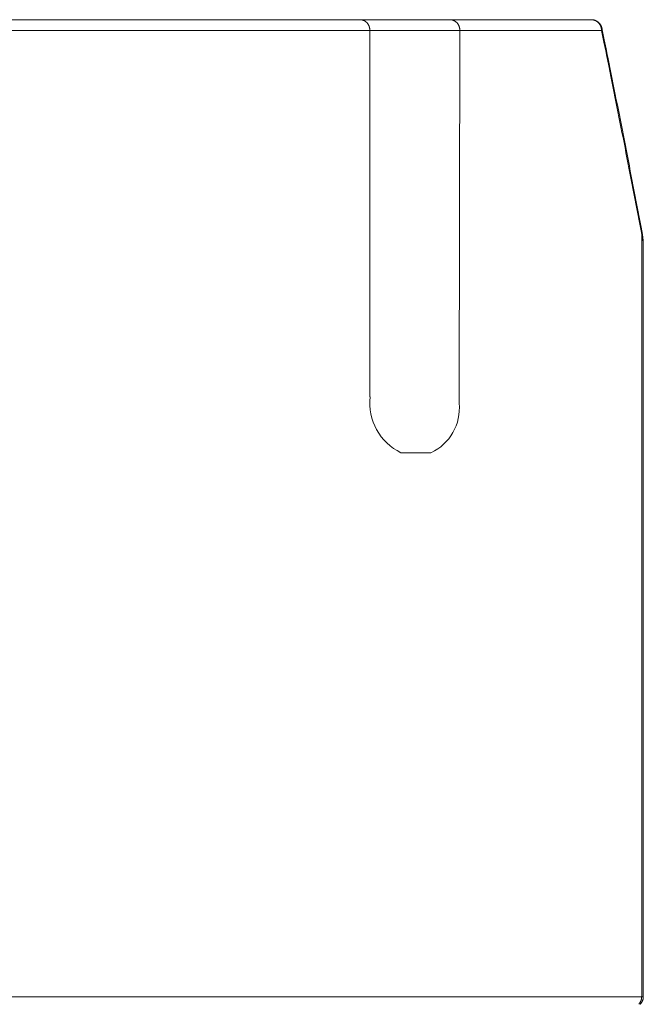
# Model space of a CAD drawing. Extents: x 0 to 59450, y 0 to 42050.
# Tile 202 of 256: x 53596 to 54175, y 22111 to 23025. Entities that reach past the tile are written whole.
import ezdxf

# ---------------------------------------------------------------- set-up
doc = ezdxf.new("R2010")
doc.units = 0
doc.header["$LTSCALE"] = 20
doc.header["$MEASUREMENT"] = 0
doc.layers.get('0').update_dxf_attribs({"linetype": 'CONTINUOUS'})

msp = doc.modelspace()

# ---------------------------------------------------------------- linework, layer by layer
at = {"color": 3, "linetype": 'Continuous', "lineweight": 13}
for p, q in [((53495.733, 23024.727), (53912.316, 23024.727)), ((53912.316, 23024.727), (53914.327, 23024.727)), ((53912.316, 23024.727), (53912.744, 23024.716)), ((53914.327, 23024.727), (53977.338, 23024.727)), ((53977.338, 23024.727), (53995.664, 23024.727)), ((53995.664, 23024.727), (54126.848, 23024.727)), ((53995.664, 23024.727), (53996.101, 23024.716)), ((54126.848, 23024.727), (54127.297, 23024.716)), ((54136.647, 23016.726), (54136.605, 23016.917)), ((54136.647, 23016.726), (54136.66, 23016.658)), ((54138.828, 23005.997), (54136.647, 23016.726)), ((53921.311, 23014.727), (53503.885, 23014.727)), ((53924.327, 23014.727), (53921.311, 23014.727)), ((53921.311, 22674.682), (53921.311, 23014.727)), ((53924.326, 23014.727), (53977.338, 23014.727)), ((54004.828, 23014.727), (53977.338, 23014.727)), ((54004.828, 23014.727), (54004.088, 22668.618)), ((54136.277, 23014.727), (54004.828, 23014.727)), ((54138.461, 23004.006), (54136.277, 23014.727)), ((54140.127, 22995.819), (54138.461, 23004.006)), ((54140.492, 22997.803), (54138.828, 23005.997)), ((54141.205, 22990.503), (54140.127, 22995.819)), ((54141.568, 22992.484), (54140.492, 22997.803)), ((54142.042, 22986.364), (54141.205, 22990.503)), ((54142.404, 22988.341), (54141.568, 22992.484)), ((54142.966, 22981.784), (54142.042, 22986.364)), ((54143.327, 22983.758), (54142.404, 22988.341)), ((54143.949, 22976.907), (54142.966, 22981.784)), ((54144.309, 22978.877), (54143.327, 22983.758)), ((54144.908, 22972.14), (54143.949, 22976.907)), ((54145.266, 22974.107), (54144.309, 22978.877)), ((54145.85, 22967.449), (54144.908, 22972.14)), ((54146.207, 22969.412), (54145.266, 22974.107)), ((54146.795, 22962.73), (54145.85, 22967.449)), ((54147.151, 22964.689), (54146.207, 22969.412)), ((54147.743, 22957.99), (54146.795, 22962.73)), ((54148.098, 22959.946), (54147.151, 22964.689)), ((54148.688, 22953.258), (54147.743, 22957.99)), ((54149.042, 22955.211), (54148.098, 22959.946)), ((54149.63, 22948.531), (54148.688, 22953.258)), ((54149.982, 22950.479), (54149.042, 22955.211)), ((54150.57, 22943.801), (54149.63, 22948.531)), ((54150.922, 22945.746), (54149.982, 22950.479)), ((54151.51, 22939.07), (54150.57, 22943.801)), ((54151.86, 22941.011), (54150.922, 22945.746)), ((54152.447, 22934.339), (54151.51, 22939.07)), ((54152.796, 22936.277), (54151.86, 22941.011)), ((54153.382, 22929.608), (54152.447, 22934.339)), ((54153.73, 22931.543), (54152.796, 22936.277)), ((54154.316, 22924.877), (54153.382, 22929.608)), ((54154.662, 22926.808), (54153.73, 22931.543)), ((54155.593, 22922.073), (54154.662, 22926.808)), ((54155.248, 22920.145), (54154.316, 22924.877)), ((54156.178, 22915.413), (54155.248, 22920.145)), ((54156.522, 22917.337), (54155.593, 22922.073)), ((54157.45, 22912.602), (54156.522, 22917.337)), ((54157.107, 22910.681), (54156.178, 22915.413)), ((54158.034, 22905.949), (54157.107, 22910.681)), ((54158.375, 22907.866), (54157.45, 22912.602)), ((54159.299, 22903.13), (54158.375, 22907.866)), ((54158.959, 22901.216), (54158.034, 22905.949)), ((54159.882, 22896.484), (54158.959, 22901.216)), ((54160.222, 22898.393), (54159.299, 22903.13)), ((54161.142, 22893.657), (54160.222, 22898.393)), ((54160.804, 22891.751), (54159.882, 22896.484)), ((54161.724, 22887.017), (54160.804, 22891.751)), ((54162.061, 22888.92), (54161.142, 22893.657)), ((54162.978, 22884.183), (54162.061, 22888.92)), ((54162.642, 22882.284), (54161.724, 22887.017)), ((54163.558, 22877.55), (54162.642, 22882.284)), ((54163.893, 22879.445), (54162.978, 22884.183)), ((54164.807, 22874.708), (54163.893, 22879.445)), ((54164.473, 22872.816), (54163.558, 22877.55)), ((54165.386, 22868.081), (54164.473, 22872.816)), ((54165.718, 22869.97), (54164.807, 22874.708)), ((54166.297, 22863.347), (54165.386, 22868.081)), ((54166.628, 22865.232), (54165.718, 22869.97)), ((54167.207, 22858.612), (54166.297, 22863.347)), ((54167.537, 22860.493), (54166.628, 22865.232)), ((54168.115, 22853.877), (54167.207, 22858.612)), ((54168.443, 22855.755), (54167.537, 22860.493)), ((54169.021, 22849.142), (54168.115, 22853.877)), ((54169.348, 22851.016), (54168.443, 22855.755)), ((54169.925, 22844.406), (54169.021, 22849.142)), ((54170.252, 22846.277), (54169.348, 22851.016)), ((54170.828, 22839.67), (54169.925, 22844.406)), ((54171.153, 22841.537), (54170.252, 22846.277)), ((54171.729, 22834.934), (54170.828, 22839.67)), ((54172.053, 22836.798), (54171.153, 22841.537)), ((54172.628, 22830.198), (54171.729, 22834.934)), ((54172.951, 22832.058), (54172.053, 22836.798)), ((54173.525, 22825.461), (54172.628, 22830.198)), ((54173.847, 22827.318), (54172.951, 22832.058)), ((54173.525, 22798.708), (54173.525, 22825.461)), ((54173.847, 22827.318), (54173.858, 22827.255)), ((54175.013, 22814.689), (54175.012, 22815.006)), ((54175.013, 22814.687), (54175.012, 22814.904)), ((54175.013, 22788.341), (54175.013, 22814.687)), ((54173.525, 22778.279), (54173.525, 22798.708)), ((54175.013, 22768.223), (54175.013, 22788.341)), ((54173.525, 22765.015), (54173.525, 22778.279)), ((54173.525, 22754.688), (54173.525, 22765.015)), ((54175.013, 22755.162), (54175.013, 22768.223)), ((54173.525, 22743.264), (54173.525, 22754.688)), ((54175.013, 22744.991), (54175.013, 22755.162)), ((54173.525, 22731.097), (54173.525, 22743.264)), ((54175.013, 22733.742), (54175.013, 22744.991)), ((54175.013, 22721.759), (54175.013, 22733.742)), ((54173.525, 22719.207), (54173.525, 22731.097)), ((54173.525, 22707.506), (54173.525, 22719.207)), ((54175.013, 22710.05), (54175.013, 22721.759)), ((54173.525, 22695.734), (54173.525, 22707.506)), ((54175.013, 22698.527), (54175.013, 22710.05)), ((54175.013, 22686.935), (54175.013, 22698.527)), ((54173.525, 22683.914), (54173.525, 22695.734)), ((54173.525, 22672.113), (54173.525, 22683.914)), ((54175.013, 22675.295), (54175.013, 22686.935)), ((54173.525, 22660.323), (54173.525, 22672.113)), ((54175.013, 22663.673), (54175.013, 22675.295)), ((54173.525, 22648.529), (54173.525, 22660.323)), ((54175.013, 22652.063), (54175.013, 22663.673)), ((54175.013, 22640.449), (54175.013, 22652.063)), ((54173.525, 22636.732), (54173.525, 22648.529)), ((54173.525, 22624.936), (54173.525, 22636.732)), ((54175.013, 22628.831), (54175.013, 22640.449)), ((54173.525, 22613.141), (54173.525, 22624.936)), ((54175.013, 22617.215), (54175.013, 22628.831)), ((53977.969, 22622.727), (53950.136, 22622.727)), ((54175.013, 22605.599), (54175.013, 22617.215)), ((54173.525, 22601.346), (54173.525, 22613.141)), ((54175.013, 22593.983), (54175.013, 22605.599)), ((54173.525, 22589.55), (54173.525, 22601.346)), ((54173.525, 22577.754), (54173.525, 22589.55)), ((54175.013, 22582.367), (54175.013, 22593.983)), ((54173.525, 22565.959), (54173.525, 22577.754)), ((54175.013, 22570.751), (54175.013, 22582.367)), ((54175.013, 22559.135), (54175.013, 22570.751)), ((54173.525, 22554.163), (54173.525, 22565.959)), ((54173.525, 22542.368), (54173.525, 22554.163)), ((54175.013, 22547.519), (54175.013, 22559.135)), ((54173.525, 22530.572), (54173.525, 22542.368)), ((54175.013, 22535.903), (54175.013, 22547.519)), ((54175.013, 22524.287), (54175.013, 22535.903)), ((54173.525, 22518.776), (54173.525, 22530.572)), ((54175.013, 22512.671), (54175.013, 22524.287)), ((54173.525, 22506.981), (54173.525, 22518.776)), ((54173.525, 22495.185), (54173.525, 22506.981)), ((54175.013, 22501.055), (54175.013, 22512.671)), ((54175.013, 22489.439), (54175.013, 22501.055)), ((54173.525, 22483.39), (54173.525, 22495.185)), ((54175.013, 22477.823), (54175.013, 22489.439)), ((54173.525, 22471.594), (54173.525, 22483.39)), ((54175.013, 22466.207), (54175.013, 22477.823)), ((54173.525, 22459.799), (54173.525, 22471.594)), ((54173.525, 22448.003), (54173.525, 22459.799)), ((54175.013, 22454.591), (54175.013, 22466.207)), ((54175.013, 22442.975), (54175.013, 22454.591)), ((54173.525, 22436.207), (54173.525, 22448.003)), ((54175.013, 22431.359), (54175.013, 22442.975)), ((54173.525, 22424.412), (54173.525, 22436.207)), ((54175.013, 22419.743), (54175.013, 22431.359)), ((54173.525, 22412.616), (54173.525, 22424.412)), ((54175.013, 22408.127), (54175.013, 22419.743)), ((54173.525, 22400.821), (54173.525, 22412.616)), ((54175.013, 22396.511), (54175.013, 22408.127)), ((54173.525, 22389.025), (54173.525, 22400.821)), ((54175.013, 22384.895), (54175.013, 22396.511)), ((54173.525, 22377.23), (54173.525, 22389.025)), ((54173.525, 22365.434), (54173.525, 22377.23)), ((54175.013, 22373.279), (54175.013, 22384.895)), ((54175.013, 22361.663), (54175.013, 22373.279)), ((54173.525, 22353.639), (54173.525, 22365.434)), ((54175.013, 22350.047), (54175.013, 22361.663)), ((54173.525, 22341.843), (54173.525, 22353.639)), ((54175.013, 22338.431), (54175.013, 22350.047)), ((54173.525, 22330.047), (54173.525, 22341.843)), ((54175.013, 22326.815), (54175.013, 22338.431)), ((54173.525, 22318.252), (54173.525, 22330.047)), ((54175.013, 22315.199), (54175.013, 22326.815)), ((54173.525, 22306.456), (54173.525, 22318.252)), ((54175.013, 22303.583), (54175.013, 22315.199)), ((54173.525, 22294.661), (54173.525, 22306.456)), ((54175.013, 22291.967), (54175.013, 22303.583)), ((54173.525, 22282.865), (54173.525, 22294.661)), ((54175.013, 22280.351), (54175.013, 22291.967)), ((54173.525, 22271.07), (54173.525, 22282.865)), ((54175.013, 22268.735), (54175.013, 22280.351)), ((54173.525, 22259.274), (54173.525, 22271.07)), ((54175.013, 22257.119), (54175.013, 22268.735)), ((54173.525, 22247.478), (54173.525, 22259.274)), ((54175.013, 22245.503), (54175.013, 22257.119)), ((54173.525, 22235.683), (54173.525, 22247.478)), ((54175.013, 22233.887), (54175.013, 22245.503)), ((54173.525, 22223.887), (54173.525, 22235.683)), ((54175.013, 22222.271), (54175.013, 22233.887)), ((54173.525, 22212.092), (54173.525, 22223.887)), ((54175.013, 22210.655), (54175.013, 22222.271)), ((54173.525, 22200.296), (54173.525, 22212.092)), ((54175.013, 22199.039), (54175.013, 22210.655)), ((54173.525, 22188.5), (54173.525, 22200.296)), ((54175.013, 22187.423), (54175.013, 22199.039)), ((54173.525, 22176.705), (54173.525, 22188.5)), ((54175.013, 22175.807), (54175.013, 22187.423)), ((54173.525, 22164.909), (54173.525, 22176.705)), ((54175.013, 22164.191), (54175.013, 22175.807)), ((54173.525, 22153.114), (54173.525, 22164.909)), ((54175.013, 22152.575), (54175.013, 22164.191)), ((54173.525, 22141.318), (54173.525, 22153.114)), ((54175.013, 22140.959), (54175.013, 22152.575)), ((54173.525, 22129.523), (54173.525, 22141.318)), ((54175.013, 22129.343), (54175.013, 22140.959)), ((54173.525, 22117.727), (54173.525, 22129.523)), ((54175.013, 22117.727), (54175.013, 22129.343)), ((53437.983, 22117.727), (54173.525, 22117.727)), ((54173.525, 22117.727), (54175.013, 22117.727))]:
    msp.add_line(p, q, dxfattribs=at)
for centre, radius, start, end in [((53912.346, 23017.071), 7.655, 83.756759, 87.018273), ((53912.291, 23016.494), 8.235, 80.718716, 83.812042), ((53912.245, 23016.2), 8.533, 77.693925, 80.734319), ((53912.257, 23016.373), 8.361, 74.362973, 77.521604), ((53912.255, 23016.355), 8.379, 71.174834, 74.379064), ((53912.214, 23016.279), 8.464, 67.853255, 71.078795), ((53912.173, 23016.165), 8.585, 64.660634, 67.889381), ((53912.135, 23016.119), 8.644, 61.306005, 64.561333), ((53912.083, 23016.008), 8.766, 58.102295, 61.35556), ((53912.019, 23015.928), 8.867, 54.764385, 58.022233), ((53911.942, 23015.802), 9.014, 51.588912, 54.829803), ((53911.856, 23015.711), 9.139, 48.290563, 51.520456), ((53911.765, 23015.591), 9.29, 45.158692, 48.364067), ((53911.667, 23015.505), 9.419, 41.917162, 45.102602), ((53911.549, 23015.378), 9.592, 38.866749, 42.01209), ((53911.393, 23015.262), 9.786, 35.729436, 38.824595), ((53911.323, 23015.2), 9.879, 32.709116, 35.785028), ((53911.311, 23015.2), 9.889, 29.587358, 32.666248), ((53911.046, 23015.008), 10.215, 26.825865, 29.79385), ((53910.446, 23014.705), 10.887, 24.057373, 26.820042), ((53910.955, 23014.985), 10.308, 20.84812, 23.792274), ((53912.005, 23015.397), 9.18, 17.427405, 20.779427), ((53910.305, 23014.629), 11.035, 15.973504, 18.589058), ((53898.854, 23011.281), 22.965, 15.00516, 16.139836), ((53911.693, 23015.204), 9.559, 8.82821, 12.221247), ((53912.587, 23015.314), 8.659, 3.393253, 9.016966), ((53995.695, 23016.783), 7.944, 83.871163, 87.072872), ((53995.64, 23016.188), 8.541, 80.887307, 83.924493), ((53995.594, 23015.888), 8.845, 77.914965, 80.901282), ((53995.608, 23016.077), 8.657, 74.63838, 77.742934), ((53995.608, 23016.07), 8.663, 71.499515, 74.65173), ((53995.57, 23016.005), 8.737, 68.224832, 71.401106), ((53995.535, 23015.904), 8.844, 65.072165, 68.255772), ((53995.504, 23015.874), 8.884, 61.7555, 64.969812), ((53995.461, 23015.781), 8.986, 58.580813, 61.798561), ((53995.408, 23015.72), 9.066, 55.268103, 58.495934), ((53995.345, 23015.613), 9.19, 52.108831, 55.326121), ((53995.274, 23015.541), 9.29, 48.822886, 52.035365), ((53995.201, 23015.441), 9.413, 45.694205, 48.889039), ((53995.122, 23015.375), 9.516, 42.451083, 45.63217), ((53995.025, 23015.266), 9.661, 39.390708, 42.53834), ((53994.892, 23015.168), 9.826, 36.239024, 39.34289), ((53994.845, 23015.122), 9.891, 33.198948, 36.289524), ((53994.855, 23015.139), 9.873, 30.049115, 33.148627), ((53994.615, 23014.959), 10.171, 27.26029, 30.25371), ((53994.042, 23014.666), 10.816, 24.45695, 27.247575), ((53994.567, 23014.958), 10.217, 21.207203, 24.185729), ((53995.624, 23015.38), 9.079, 17.73734, 21.133586), ((53993.965, 23014.615), 10.894, 16.257989, 18.911811), ((53982.699, 23011.261), 22.648, 15.272778, 16.424872), ((53995.354, 23015.199), 9.415, 8.993014, 12.440356), ((53996.249, 23015.312), 8.513, 3.460314, 9.181828), ((54126.497, 23004.97), 19.761, 87.694376, 88.982601), ((54127.131, 23017.334), 7.382, 86.114806, 88.7464), ((54126.88, 23016.317), 8.409, 84.043474, 87.155131), ((54127.078, 23016.365), 8.352, 84.69192, 86.201757), ((54126.823, 23015.692), 9.037, 81.141785, 84.094417), ((54124.578, 22996.951), 27.923, 82.918284, 83.27008), ((54126.765, 23014.461), 10.277, 81.92532, 82.982076), ((54127.119, 23016.394), 8.314, 81.076687, 82.468041), ((54126.777, 23015.386), 9.347, 78.247027, 81.151997), ((54126.884, 23014.962), 9.765, 79.860618, 81.017983), ((54126.693, 23014.077), 10.67, 78.648183, 79.690271), ((54126.794, 23015.6), 9.133, 75.052562, 78.075312), ((54126.811, 23014.68), 10.056, 77.5186, 78.631504), ((54126.87, 23014.888), 9.839, 76.44605, 77.58806), ((54126.798, 23015.61), 9.123, 71.991756, 75.064917), ((54126.81, 23014.669), 10.066, 75.295126, 76.409864), ((54126.782, 23014.566), 10.173, 74.186028, 75.287703), ((54126.785, 23014.597), 10.142, 73.048485, 74.153827), ((54126.766, 23015.564), 9.176, 68.786883, 71.888458), ((54126.788, 23014.589), 10.149, 71.972275, 73.077846), ((54126.77, 23014.558), 10.185, 70.832094, 71.93331), ((54126.739, 23015.484), 9.261, 65.695653, 68.81006), ((54126.766, 23014.541), 10.202, 69.739, 70.837924), ((54126.757, 23014.528), 10.217, 68.624236, 69.722244), ((54126.758, 23014.524), 10.221, 67.53633, 68.63365), ((54126.718, 23015.48), 9.273, 62.439359, 65.590657), ((54126.751, 23014.518), 10.228, 66.418806, 67.515668), ((54126.754, 23014.523), 10.223, 65.32448, 66.421342), ((54126.69, 23015.415), 9.344, 59.307888, 62.470185), ((54126.751, 23014.524), 10.223, 64.212134, 65.309454), ((54126.758, 23014.53), 10.215, 63.133436, 64.231673), ((54126.761, 23014.548), 10.197, 61.9998, 63.099641), ((54126.654, 23015.384), 9.388, 56.03484, 59.215468), ((54126.771, 23014.563), 10.179, 60.909414, 62.010859), ((54126.779, 23014.582), 10.159, 59.791578, 60.895545), ((54126.794, 23014.602), 10.134, 58.701659, 59.808146), ((54126.613, 23015.307), 9.475, 52.907458, 56.086941), ((54126.806, 23014.634), 10.101, 57.555631, 58.665327), ((54126.826, 23014.653), 10.074, 56.480196, 57.59333), ((54126.565, 23015.267), 9.536, 49.63909, 52.822926), ((54126.844, 23014.696), 10.028, 55.316885, 56.434373), ((54126.869, 23014.718), 9.996, 54.240878, 55.362491), ((54126.891, 23014.76), 9.949, 53.074281, 54.200707), ((54126.519, 23015.198), 9.618, 46.523541, 49.699816), ((54126.922, 23014.796), 9.901, 51.961382, 53.093079), ((54126.958, 23014.846), 9.84, 50.808308, 51.947109), ((54126.47, 23015.167), 9.675, 43.266514, 46.439122), ((54126.976, 23014.861), 9.817, 49.692143, 50.833695), ((54126.967, 23014.859), 9.824, 48.520022, 49.660657), ((54126.949, 23014.833), 9.855, 47.405651, 48.542848), ((54126.406, 23015.086), 9.777, 40.203037, 43.352502), ((54126.907, 23014.801), 9.908, 46.219531, 47.350311), ((54126.879, 23014.767), 9.951, 45.110951, 46.236918), ((54126.307, 23015.014), 9.9, 37.036085, 40.151179), ((54126.847, 23014.739), 9.994, 43.972189, 45.093802), ((54126.824, 23014.719), 10.024, 42.848477, 43.966424), ((54126.796, 23014.697), 10.06, 41.715761, 42.830041), ((54126.295, 23014.999), 9.918, 33.954383, 37.065811), ((54126.778, 23014.679), 10.085, 40.616083, 41.727612), ((54126.755, 23014.669), 10.109, 39.465114, 40.573894), ((54126.34, 23015.041), 9.857, 30.766616, 33.896146), ((54126.743, 23014.652), 10.129, 38.389656, 39.496601), ((54126.726, 23014.648), 10.144, 37.239573, 38.344686), ((54126.719, 23014.637), 10.157, 36.164209, 37.268175), ((54126.138, 23014.879), 10.113, 27.942759, 30.973987), ((54126.711, 23014.641), 10.161, 35.013271, 36.11655), ((54126.711, 23014.636), 10.165, 33.935539, 35.038589), ((54125.606, 23014.603), 10.713, 25.080232, 27.91325), ((54126.71, 23014.641), 10.163, 32.805965, 33.909244), ((54126.717, 23014.64), 10.157, 31.724495, 32.828461), ((54126.155, 23014.913), 10.084, 21.774572, 24.805571), ((54126.726, 23014.652), 10.143, 30.590003, 31.695345), ((54126.739, 23014.656), 10.13, 29.502567, 30.609284), ((54127.223, 23015.354), 8.929, 18.219799, 21.684097), ((54126.755, 23014.671), 10.108, 28.361574, 29.470583), ((54126.776, 23014.679), 10.086, 27.265777, 28.377077), ((54125.628, 23014.593), 10.685, 16.710908, 19.42408), ((54126.801, 23014.699), 10.055, 26.116272, 27.23078), ((54126.829, 23014.706), 10.027, 25.036345, 26.154062), ((54114.638, 23011.232), 22.176, 15.685586, 16.864723), ((54126.863, 23014.724), 9.988, 23.902677, 25.024749), ((54127.018, 23015.191), 9.2, 9.256685, 12.788346), ((54126.897, 23014.743), 9.949, 22.757857, 23.883824), ((54126.932, 23014.755), 9.912, 21.639646, 22.769968), ((54127.916, 23015.31), 8.294, 3.567027, 9.442224), ((54126.981, 23014.774), 9.86, 20.506939, 21.64299), ((54127.045, 23014.801), 9.79, 19.346466, 20.490539), ((54126.987, 23014.776), 9.853, 18.232696, 19.369435), ((54126.771, 23014.714), 10.078, 17.073957, 18.185257), ((54126.596, 23014.666), 10.259, 15.95028, 17.041871), ((54126.425, 23014.621), 10.436, 14.856391, 15.929876), ((54126.37, 23014.605), 10.493, 13.796428, 14.864185), ((54126.41, 23014.623), 10.45, 12.678224, 13.750335), ((54134.217, 23016.232), 2.48, 8.287487, 9.882576), ((54134.258, 23016.24), 2.438, 6.622354, 8.239672), ((54134.265, 23016.239), 2.43, 5.044171, 6.662406), ((54134.236, 23016.236), 2.46, 3.472672, 5.068219), ((54134.216, 23016.234), 2.48, 1.892757, 3.472491), ((54134.194, 23016.238), 2.502, 0.225268, 1.788731), ((53899.311, 23013.685), 22.024, 2.71311, 5.579813), ((53983.222, 23013.684), 21.631, 2.763624, 5.682801), ((54115.263, 23013.683), 21.04, 2.844215, 5.845884), ((54128.995, 23018.515), 8.208, 332.517319, 333.641224), ((54133.671, 23016.253), 3.014, 332.710929, 335.042328), ((54133.505, 23016.337), 3.201, 334.920033, 336.338658), ((54128.245, 23018.43), 8.86, 337.595227, 337.992172), ((54133.065, 23016.493), 3.666, 337.834113, 338.893848), ((54133.754, 23016.254), 2.937, 338.400892, 339.806684), ((54133.424, 23016.374), 3.289, 339.828614, 341.051523), ((54133.26, 23016.423), 3.459, 341.15756, 342.298653), ((54133.519, 23016.341), 3.188, 342.301427, 343.543816), ((54133.655, 23016.307), 3.047, 343.424074, 344.726049), ((54133.678, 23016.296), 3.022, 344.815973, 346.12322), ((54133.722, 23016.289), 2.978, 346.051871, 347.374701), ((54133.802, 23016.275), 2.897, 347.299502, 348.657396), ((54133.864, 23016.26), 2.833, 348.71211, 350.098193), ((54133.918, 23016.253), 2.779, 350.044108, 351.454941), ((54133.966, 23016.245), 2.73, 351.460631, 352.894611), ((54134.017, 23016.24), 2.679, 352.878037, 354.338143), ((54134.059, 23016.238), 2.637, 354.297604, 355.779939), ((54134.101, 23016.237), 2.595, 355.716609, 357.222321), ((54134.135, 23016.232), 2.561, 357.304484, 358.830133), ((54134.169, 23016.232), 2.527, 358.806521, 360.353713), ((54166.532, 22828.88), 7.785, 333.946621, 335.040504), ((54095.603, 22803.935), 80.841, 15.086644, 15.442794), ((54171.015, 22826.842), 2.861, 334.164895, 336.4319), ((54170.842, 22826.93), 3.054, 336.22694, 337.59996), ((54144.649, 22816.992), 30.088, 14.659504, 15.389679), ((54165.654, 22828.853), 8.585, 338.925868, 339.30402), ((54170.398, 22827.073), 3.519, 339.116201, 340.13583), ((54171.063, 22826.858), 2.82, 339.652832, 341.004768), ((54170.729, 22826.974), 3.173, 340.990667, 342.161782), ((54170.56, 22827.016), 3.348, 342.367298, 343.456368), ((54141.217, 22816.08), 33.639, 14.2585, 14.6818), ((54170.805, 22826.945), 3.093, 343.416043, 344.599534), ((54170.931, 22826.918), 2.964, 344.446336, 345.683912), ((54170.945, 22826.91), 2.949, 345.773642, 347.012594), ((54170.98, 22826.906), 2.913, 346.933824, 348.184464), ((54067.02, 22798.019), 110.001, 13.757165, 13.857776), ((54171.05, 22826.887), 2.841, 348.281573, 349.562235), ((54171.104, 22826.882), 2.787, 349.451991, 350.756029), ((54038.967, 22802.645), 137.119, 10.064066, 10.366129), ((54171.15, 22826.877), 2.741, 350.711408, 352.035613), ((54171.403, 22826.857), 2.487, 7.723925, 9.195719), ((54171.191, 22826.87), 2.699, 352.063169, 353.405937), ((54171.44, 22826.864), 2.45, 6.197121, 7.68702), ((54171.235, 22826.864), 2.655, 353.41617, 354.780252), ((54171.447, 22826.866), 2.443, 4.671961, 6.162547), ((54171.271, 22826.861), 2.619, 354.769699, 356.151886), ((54171.422, 22826.862), 2.468, 3.241888, 4.714369), ((54171.307, 22826.86), 2.583, 356.1227, 357.523679), ((54171.404, 22826.86), 2.486, 1.80402, 3.263897), ((54171.335, 22826.861), 2.555, 357.477617, 358.894409), ((54171.385, 22826.859), 2.505, 0.363554, 1.810597), ((54171.365, 22826.859), 2.525, 358.920383, 360.354363), ((54123.646, 22817.454), 51.154, 9.688041, 10.306146), ((54117.543, 22816.373), 57.353, 9.36893, 9.726684), ((53989.662, 22796.416), 186.78, 8.93758, 9.023065), ((54105.047, 22814.565), 69.976, 8.683888, 8.936218), ((54118.305, 22816.433), 56.589, 8.508069, 8.840385), ((54108.861, 22815.055), 66.133, 8.20048, 8.47825), ((54103.029, 22814.241), 72.021, 7.929106, 8.180062), ((54134.044, 22814.397), 41.005, 13.501817, 13.800213), ((54141.785, 22816.181), 33.061, 13.233461, 13.627426), ((54136.384, 22814.908), 38.61, 12.908512, 13.237848), ((54133.047, 22814.182), 42.025, 12.559504, 12.856983), ((54135.532, 22814.754), 39.475, 12.21493, 12.533265), ((54136.492, 22814.933), 38.5, 11.92846, 12.255962), ((54135.718, 22814.784), 39.288, 11.587978, 11.908146), ((54135.394, 22814.705), 39.62, 11.288847, 11.605807), ((54135.576, 22814.758), 39.432, 10.946633, 11.264968), ((54135.65, 22814.752), 39.36, 10.657455, 10.976248), ((54135.512, 22814.757), 39.495, 10.295099, 10.612517), ((54107.274, 22814.86), 67.731, 7.637324, 7.905697), ((54135.454, 22814.726), 39.558, 10.008681, 10.325412), ((54108.81, 22815.038), 66.185, 7.385698, 7.661405), ((54135.423, 22814.736), 39.586, 9.670157, 9.98643), ((54107.419, 22814.863), 67.587, 7.111187, 7.380706), ((54135.389, 22814.728), 39.622, 9.356603, 9.672417), ((54135.328, 22814.717), 39.683, 9.043658, 9.358785), ((54106.812, 22814.804), 68.197, 6.830932, 7.097701), ((54135.264, 22814.706), 39.748, 8.729927, 9.044366), ((54107.031, 22814.817), 67.978, 6.574518, 6.842204), ((54135.2, 22814.696), 39.813, 8.416253, 8.730005), ((54107.086, 22814.829), 67.922, 6.30186, 6.569775), ((54135.163, 22814.71), 39.847, 8.076096, 8.389389), ((54106.812, 22814.824), 68.195, 6.01371, 6.280479), ((54135.067, 22814.679), 39.947, 7.78789, 8.100266), ((54106.596, 22814.763), 68.416, 5.779529, 6.045382), ((54135.029, 22814.676), 39.985, 7.473472, 7.78539), ((54106.489, 22814.781), 68.521, 5.490597, 5.755991), ((54134.961, 22814.687), 40.051, 7.13273, 7.44396), ((54106.38, 22814.777), 68.63, 5.219537, 5.484473), ((54134.889, 22814.663), 40.126, 6.843611, 7.154154), ((54106.211, 22814.748), 68.8, 4.966669, 5.230917), ((54134.789, 22814.655), 40.225, 6.528846, 6.838473), ((54106.102, 22814.747), 68.909, 4.695788, 4.959577), ((54134.745, 22814.654), 40.269, 6.213271, 6.522439), ((54134.734, 22814.658), 40.28, 5.897894, 6.206833), ((54105.931, 22814.743), 69.079, 4.424942, 4.688044), ((54134.747, 22814.646), 40.268, 5.60785, 5.916789), ((54105.76, 22814.718), 69.252, 4.172177, 4.434592), ((54134.79, 22814.655), 40.224, 5.291504, 5.600672), ((54105.645, 22814.72), 69.367, 3.901093, 4.163049), ((54134.805, 22814.661), 40.209, 4.975293, 5.284461), ((54105.473, 22814.698), 69.539, 3.648465, 3.909734), ((54134.846, 22814.67), 40.168, 4.65852, 4.967917), ((54105.295, 22814.722), 69.716, 3.359474, 3.620055), ((54134.858, 22814.676), 40.155, 4.341891, 4.651288), ((54105.178, 22814.684), 69.835, 3.12455, 3.384672), ((54134.898, 22814.666), 40.116, 4.051319, 4.360945), ((54104.999, 22814.688), 70.013, 2.853718, 3.113153), ((54134.908, 22814.672), 40.105, 3.734351, 4.043977), ((54104.88, 22814.697), 70.132, 2.582723, 2.8417), ((54134.917, 22814.696), 40.095, 3.390841, 3.700467), ((54104.699, 22814.682), 70.313, 2.329944, 2.588233), ((54134.924, 22814.665), 40.09, 3.126387, 3.436013), ((54104.513, 22814.669), 70.499, 2.077063, 2.334664), ((54134.932, 22814.689), 40.08, 2.782757, 3.092383), ((54134.967, 22814.678), 40.046, 2.491602, 2.801457), ((54104.332, 22814.657), 70.681, 1.82436, 2.081274), ((54134.972, 22814.683), 40.041, 2.174177, 2.484032), ((54104.207, 22814.671), 70.806, 1.553321, 1.809776), ((54134.977, 22814.689), 40.036, 1.856668, 2.166523), ((54104.018, 22814.662), 70.994, 1.300507, 1.556275), ((54134.98, 22814.694), 40.032, 1.539093, 1.848949), ((54103.83, 22814.677), 71.183, 1.029647, 1.284727), ((54134.982, 22814.681), 40.031, 1.247932, 1.557788), ((54103.641, 22814.649), 71.372, 0.794953, 1.049347), ((54134.956, 22814.686), 40.057, 0.930455, 1.240081), ((54103.512, 22814.669), 71.501, 0.523949, 0.777884), ((54134.955, 22814.692), 40.057, 0.612791, 0.922417), ((54103.641, 22814.669), 71.371, 0.270584, 0.524977), ((54134.954, 22814.697), 40.059, 0.295138, 0.604764), ((53972.352, 22668.767), 51.119, 173.355274, 244.241149), ((53958.865, 22663.979), 45.46, 294.848997, 365.857334), ((54163.543, 22117.483), 9.921, 319.630528, 322.748143), ((54163.542, 22117.491), 9.927, 322.714516, 325.831443), ((54163.597, 22117.443), 9.855, 325.883316, 329.020866), ((54163.405, 22117.597), 10.098, 328.833912, 331.875223), ((54162.885, 22117.871), 10.686, 331.896302, 334.740777), ((54164.945, 22117.782), 10.087, 318.18987, 321.320317), ((54163.441, 22117.555), 10.049, 335.018927, 338.064362), ((54164.512, 22117.108), 8.889, 338.156189, 341.639504), ((54165.007, 22117.736), 10.01, 321.303263, 324.450437), ((54162.934, 22117.866), 10.628, 340.438209, 343.16788), ((54152.02, 22121.236), 22.049, 342.998347, 344.185046), ((54165.123, 22117.634), 9.856, 324.537008, 327.72199), ((54164.325, 22117.266), 9.14, 347.110259, 350.665749), ((54165.224, 22117.144), 8.234, 350.489045, 356.407529), ((54152.674, 22118.774), 20.878, 354.100815, 357.125856), ((54164.999, 22117.753), 10.024, 327.527744, 330.63161), ((54164.551, 22117.998), 10.535, 330.666677, 333.583333), ((54165.151, 22117.639), 9.838, 333.899678, 337.036311), ((54166.243, 22117.16), 8.646, 337.135982, 340.739819), ((54164.775, 22117.907), 10.281, 339.507718, 342.344173), ((54154.329, 22121.304), 21.265, 342.158895, 343.394638), ((54166.172, 22117.28), 8.779, 346.479303, 350.188537), ((54167.078, 22117.148), 7.863, 350.006041, 356.208055), ((54155.163, 22118.774), 19.877, 353.801352, 356.979689), ((54163.634, 22117.421), 9.812, 316.416732, 319.566197), ((54164.975, 22117.773), 10.058, 314.968975, 318.113857)]:
    msp.add_arc(centre, radius, start, end, dxfattribs=at)

doc.saveas('drawing.dxf')
